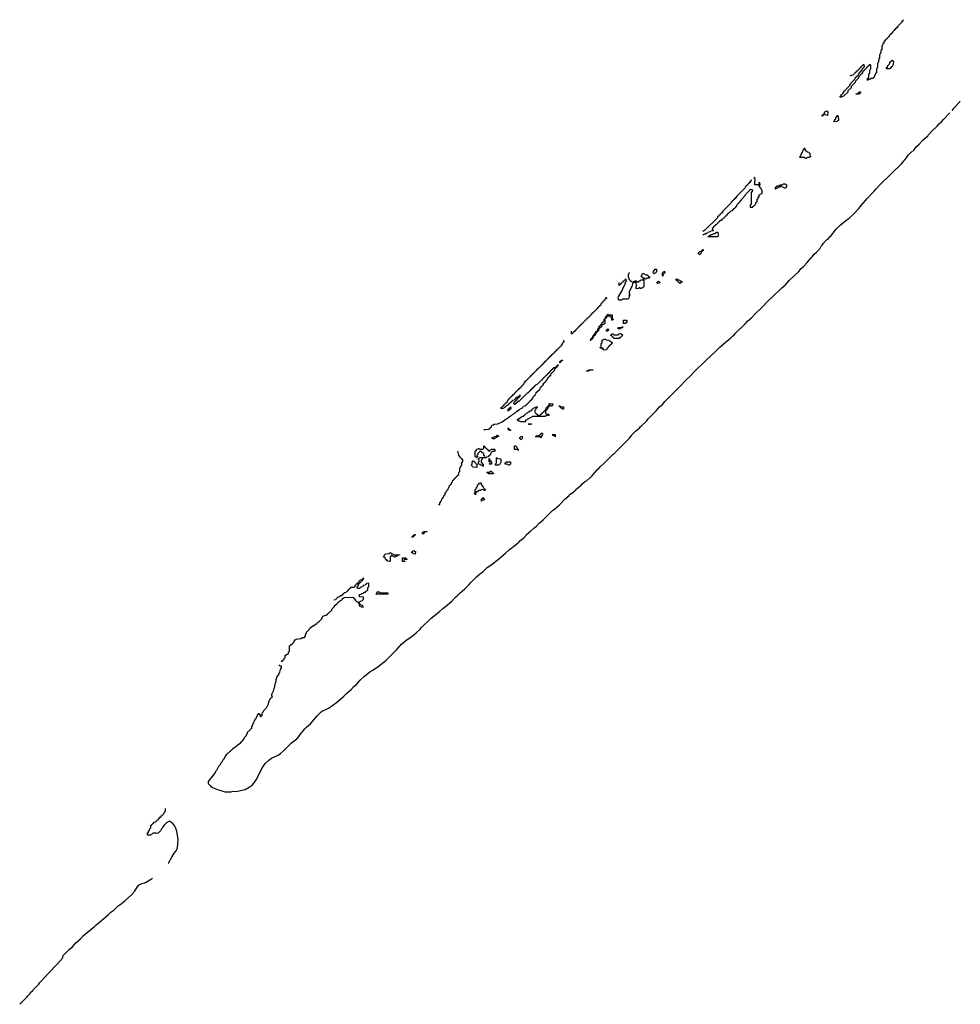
# Model space of a CAD drawing. Header units: inches. Extents: x 2550115 to 2887259, y 311850 to 494471.
# Tile 94 of 115: x 2812068 to 2829859, y 419108 to 437736. Entities that reach past the tile are written whole.
import ezdxf

# ---------------------------------------------------------------- set-up
doc = ezdxf.new("R2010")
doc.units = ezdxf.units.IN
doc.header["$MEASUREMENT"] = 0
for name, color, linetype in [('C8411', 7, 'Continuous'), ('C8412', 7, 'Continuous'), ('C8422', 7, 'Continuous'), ('C8423', 7, 'Continuous')]:
    doc.layers.add(name, color=color, linetype=linetype)

msp = doc.modelspace()

# ---------------------------------------------------------------- linework, layer by layer
at = {"layer": 'C8411', "color": 6}
msp.add_lwpolyline([(2812068, 419108), (2812069, 419110), (2812209, 419251), (2812222, 419270), (2812266, 419314), (2812275, 419330), (2812323, 419377), (2812330, 419391), (2812429, 419491), (2812450, 419518), (2812583, 419657), (2812589, 419670), (2812602, 419678), (2812610, 419691), (2812786, 419874), (2812879, 419981), (2812886, 419994), (2812887, 420000)], dxfattribs=at)
at = {"layer": 'C8412', "color": 6}
msp.add_line((2819990, 428566), (2820000, 428567), dxfattribs=at)
for points in [[(2819490, 427946), (2819486, 427950), (2819502, 427958), (2819506, 427970), (2819522, 427978), (2819530, 427994), (2819550, 427994), (2819550, 427986), (2819538, 427982), (2819534, 427970), (2819518, 427962), (2819510, 427948)], [(2819710, 428006), (2819688, 428008), (2819688, 428032), (2819702, 428038), (2819707, 428053), (2819773, 428053), (2819770, 428046), (2819730, 428046), (2819718, 428042), (2819714, 428010)], [(2819550, 427626), (2819508, 427628), (2819502, 427642), (2819487, 427647), (2819486, 427670), (2819502, 427678), (2819506, 427690), (2819532, 427692), (2819538, 427678), (2819553, 427673)], [(2819150, 427566), (2819142, 427582), (2819127, 427587), (2819122, 427602), (2819110, 427606), (2819098, 427602), (2819093, 427587), (2819078, 427582), (2819074, 427570), (2819074, 427490), (2819070, 427488), (2819026, 427490), (2819022, 427502), (2819010, 427506), (2819002, 427522), (2818988, 427528), (2818982, 427562), (2818947, 427567), (2818950, 427574), (2818962, 427578), (2818966, 427610), (2818982, 427618), (2818986, 427630), (2819050, 427634), (2819062, 427638), (2819066, 427650), (2819090, 427652), (2819098, 427638), (2819130, 427632), (2819138, 427618), (2819150, 427614), (2819253, 427613), (2819250, 427606), (2819218, 427602), (2819210, 427586), (2819178, 427582), (2819170, 427566)], [(2819350, 427486), (2819307, 427487), (2819306, 427530), (2819310, 427554), (2819370, 427554), (2819378, 427538), (2819394, 427530), (2819390, 427526), (2819350, 427526), (2819338, 427522), (2819334, 427510), (2819338, 427498), (2819353, 427493)], [(2818810, 426866), (2818806, 426870), (2818822, 426878), (2818830, 426914), (2818870, 426914), (2818878, 426898), (2818890, 426894), (2819030, 426892), (2819034, 426890), (2819034, 426870), (2819030, 426866)]]:
    msp.add_lwpolyline(points, close=True, dxfattribs=at)
for points in [[(2817010, 425606), (2817022, 425602), (2817030, 425586), (2817034, 425606), (2817051, 425610), (2817053, 425627), (2817071, 425630), (2817072, 425648), (2817078, 425662), (2817090, 425666), (2817092, 425708), (2817112, 425728), (2817132, 425730), (2817150, 425748), (2817152, 425770), (2817171, 425789), (2817171, 425890), (2817202, 425918), (2817230, 425929), (2817237, 425943), (2817250, 425949), (2817254, 425966), (2817262, 425970), (2817278, 426002), (2817304, 426016), (2817389, 426029), (2817415, 426045), (2817454, 426050), (2817474, 426070), (2817474, 426110), (2817478, 426122), (2817490, 426126), (2817494, 426150), (2817550, 426208), (2817558, 426222), (2817614, 426266), (2817631, 426270), (2817637, 426283), (2817691, 426310), (2817697, 426323), (2817711, 426330), (2817718, 426342), (2817732, 426350), (2817770, 426388), (2817778, 426402), (2817790, 426409), (2817791, 426429), (2817811, 426449), (2817850, 426469), (2817874, 426470), (2817878, 426482), (2817890, 426486), (2817898, 426502), (2817910, 426506), (2817970, 426568), (2817975, 426585), (2818018, 426630), (2818038, 426662), (2818070, 426689), (2818077, 426703), (2818091, 426710), (2818097, 426723), (2818134, 426746), (2818151, 426750), (2818157, 426763), (2818171, 426770), (2818173, 426787), (2818194, 426790), (2818198, 426802), (2818210, 426806), (2818368, 426808), (2818382, 426802), (2818390, 426786), (2818402, 426782), (2818418, 426750), (2818430, 426738), (2818462, 426722), (2818470, 426706), (2818482, 426702), (2818487, 426687), (2818490, 426646), (2818522, 426642), (2818530, 426626), (2818574, 426630), (2818558, 426638), (2818550, 426654), (2818518, 426658), (2818513, 426673), (2818498, 426678), (2818494, 426690), (2818498, 426722), (2818513, 426727), (2818518, 426742), (2818550, 426746), (2818558, 426762), (2818572, 426768), (2818572, 426810), (2818498, 426818), (2818494, 426850), (2818498, 426862), (2818530, 426866), (2818538, 426882), (2818570, 426888), (2818578, 426902), (2818593, 426907), (2818610, 426908), (2818614, 426926), (2818634, 426930), (2818638, 426942), (2818650, 426946), (2818653, 426987), (2818658, 427002), (2818670, 427006), (2818673, 427013), (2818672, 427070), (2818670, 427074), (2818628, 427072), (2818622, 427058), (2818606, 427050), (2818602, 427038), (2818566, 427030), (2818562, 427018), (2818546, 427010), (2818542, 426998), (2818510, 426994), (2818502, 426978), (2818490, 426974), (2818458, 426978), (2818454, 427010), (2818458, 427022), (2818474, 427030), (2818478, 427062), (2818493, 427067), (2818498, 427082), (2818513, 427087), (2818518, 427102), (2818530, 427106), (2818538, 427122), (2818550, 427126), (2818558, 427142), (2818574, 427150), (2818574, 427174), (2818570, 427174), (2818562, 427158), (2818547, 427153), (2818542, 427138), (2818510, 427134), (2818502, 427118), (2818486, 427110), (2818482, 427078), (2818447, 427073), (2818442, 427058), (2818427, 427053), (2818422, 427038), (2818407, 427033), (2818402, 426998), (2818390, 426994), (2818327, 426993), (2818322, 426978), (2818306, 426970), (2818302, 426958), (2818287, 426953), (2818282, 426938), (2818267, 426933), (2818262, 426918), (2818247, 426913), (2818242, 426898), (2818207, 426893), (2818202, 426878), (2818187, 426873), (2818182, 426858), (2818167, 426853), (2818162, 426838), (2818130, 426834), (2818122, 426818), (2818087, 426813), (2818082, 426798), (2818067, 426793), (2818062, 426778), (2818047, 426773), (2818042, 426758), (2818010, 426754)], [(2816972, 425532), (2816990, 425514), (2817010, 425514), (2817014, 425510), (2817012, 425472), (2816995, 425445), (2816985, 425390), (2816970, 425358), (2816935, 425305), (2816914, 425246), (2816910, 425206), (2816902, 425190), (2816890, 425130), (2816890, 425110), (2816875, 425085), (2816865, 425030), (2816832, 424970), (2816832, 424950), (2816842, 424930), (2816831, 424910), (2816818, 424902), (2816800, 424880), (2816790, 424848), (2816775, 424825), (2816770, 424788), (2816731, 424710), (2816698, 424682), (2816681, 424659), (2816670, 424628), (2816651, 424609), (2816650, 424568), (2816634, 424566), (2816630, 424546), (2816626, 424550), (2816622, 424582), (2816607, 424587), (2816602, 424602), (2816590, 424606), (2816578, 424602), (2816573, 424587), (2816558, 424582), (2816552, 424548), (2816538, 424542), (2816532, 424510), (2816518, 424502), (2816512, 424470), (2816498, 424462), (2816492, 424430), (2816478, 424422), (2816472, 424390), (2816453, 424367), (2816450, 424326), (2816438, 424322), (2816434, 424310), (2816372, 424248), (2816370, 424226), (2816352, 424208), (2816350, 424188), (2816312, 424148), (2816310, 424128), (2816224, 424036), (2816158, 423982), (2816151, 423970), (2816122, 423958), (2816098, 423942), (2816071, 423910), (2816057, 423903), (2816050, 423889), (2816036, 423884), (2816010, 423858), (2815991, 423849), (2815971, 423829), (2815950, 423788), (2815941, 423779), (2815930, 423749), (2815918, 423742), (2815890, 423689), (2815878, 423682), (2815851, 423630), (2815831, 423609), (2815791, 423530), (2815771, 423510), (2815751, 423470), (2815739, 423461), (2815691, 423390), (2815679, 423381), (2815636, 423325), (2815631, 423291), (2815638, 423278), (2815679, 423239), (2815713, 423213), (2815811, 423171), (2815910, 423139), (2815950, 423131), (2816069, 423131), (2816090, 423136), (2816190, 423141), (2816330, 423175), (2816410, 423217), (2816463, 423257), (2816503, 423297), (2816544, 423356), (2816659, 423590), (2816710, 423667), (2816781, 423730), (2816830, 423765), (2816956, 423824), (2817004, 423856), (2817057, 423903), (2817210, 424055), (2817310, 424130), (2817348, 424172), (2817372, 424210), (2817435, 424290), (2817463, 424317), (2817490, 424350), (2817566, 424414), (2817690, 424559), (2817770, 424642), (2817810, 424668), (2817843, 424677), (2817924, 424716), (2818063, 424817), (2818202, 424938), (2818252, 424990), (2818338, 425062), (2818390, 425119), (2818440, 425160), (2818510, 425240), (2818590, 425315), (2818690, 425396), (2818750, 425430), (2818870, 425510), (2819002, 425618), (2819048, 425670), (2819122, 425738), (2819201, 425819), (2819290, 425919), (2819370, 425988), (2819490, 426070), (2819566, 426134), (2819639, 426201), (2819670, 426240), (2819850, 426414), (2820000, 426534)], [(2814877, 421774), (2814880, 421780), (2814950, 421907), (2814990, 421970), (2815025, 422015), (2815044, 422050), (2815050, 422070), (2815063, 422230), (2815061, 422270), (2815040, 422380), (2815021, 422441), (2815001, 422481), (2814966, 422526), (2814944, 422544), (2814910, 422564), (2814890, 422567), (2814877, 422563), (2814852, 422548), (2814802, 422498), (2814776, 422464), (2814770, 422449), (2814751, 422429), (2814730, 422388), (2814690, 422348), (2814670, 422338), (2814650, 422349), (2814592, 422348), (2814578, 422342), (2814570, 422326), (2814558, 422322), (2814550, 422306), (2814490, 422306), (2814486, 422310), (2814486, 422350), (2814502, 422358), (2814507, 422393), (2814522, 422398), (2814527, 422433), (2814542, 422438), (2814546, 422450), (2814546, 422490), (2814562, 422498), (2814570, 422514), (2814582, 422518), (2814586, 422530), (2814602, 422538), (2814610, 422554), (2814642, 422558), (2814647, 422573), (2814662, 422578), (2814667, 422593), (2814682, 422598), (2814686, 422610), (2814702, 422618), (2814710, 422634), (2814722, 422638), (2814730, 422654), (2814742, 422658), (2814747, 422673), (2814762, 422678), (2814767, 422693), (2814782, 422698), (2814787, 422713), (2814802, 422718), (2814806, 422750), (2814822, 422758), (2814826, 422770), (2814826, 422810)], [(2812887, 420000), (2812893, 420030), (2812910, 420051), (2812949, 420090), (2812962, 420098), (2812970, 420111), (2813009, 420150), (2813065, 420195), (2813130, 420270), (2813184, 420316), (2813193, 420330), (2813224, 420356), (2813277, 420410), (2813482, 420578), (2813513, 420610), (2813580, 420660), (2813740, 420800), (2813790, 420851), (2813850, 420890), (2813929, 420970), (2813989, 421010), (2814029, 421050), (2814066, 421074), (2814183, 421177), (2814240, 421240), (2814290, 421327), (2814330, 421370), (2814369, 421390), (2814446, 421414), (2814560, 421480), (2814578, 421494)]]:
    msp.add_lwpolyline(points, dxfattribs=at)
at = {"layer": 'C8422', "color": 6}
for points in [[(2820000, 426534), (2820004, 426536), (2820070, 426597), (2820125, 426635), (2820243, 426737), (2820313, 426810), (2820345, 426835), (2820399, 426890), (2820480, 426960), (2820570, 427050), (2820601, 427090), (2820710, 427197), (2820761, 427239), (2820770, 427251), (2820784, 427256), (2820827, 427293), (2820910, 427371), (2820982, 427418), (2821127, 427533), (2821259, 427641), (2821330, 427710), (2821465, 427815), (2821508, 427852), (2821530, 427877), (2821605, 427935), (2821634, 427966), (2821650, 427990), (2821689, 428030), (2821736, 428064), (2821790, 428116), (2821844, 428156), (2821893, 428210), (2821968, 428272), (2822149, 428450), (2822186, 428474), (2822270, 428550), (2822385, 428670), (2822463, 428737), (2822470, 428751), (2822529, 428791), (2822582, 428838), (2822590, 428851), (2822645, 428895), (2822654, 428906), (2822689, 428931), (2822710, 428958), (2822749, 428990), (2822790, 429011), (2822849, 429070), (2822864, 429076), (2822885, 429095), (2822950, 429178), (2822990, 429218), (2823009, 429231), (2823054, 429286), (2823109, 429331), (2823289, 429510), (2823303, 429517), (2823310, 429531), (2823323, 429537), (2823330, 429551), (2823601, 429819), (2823647, 429873), (2823654, 429890), (2823714, 429950), (2823776, 430000)], [(2820850, 429969), (2820857, 429983), (2820870, 429986), (2820950, 429989), (2820952, 430000)], [(2821312, 430000), (2821313, 429993), (2821334, 429990), (2821338, 429978), (2821350, 429974), (2821350, 429966), (2821330, 429966), (2821322, 429982), (2821306, 429990), (2821308, 430000)], [(2820000, 428567), (2820013, 428567), (2820018, 428602), (2820033, 428607), (2820038, 428642), (2820054, 428650), (2820058, 428682), (2820073, 428687), (2820078, 428702), (2820093, 428707), (2820098, 428742), (2820113, 428747), (2820118, 428782), (2820134, 428790), (2820138, 428822), (2820153, 428827), (2820158, 428842), (2820173, 428847), (2820178, 428882), (2820194, 428890), (2820198, 428922), (2820213, 428927), (2820218, 428942), (2820233, 428947), (2820238, 428982), (2820254, 428990), (2820258, 429022), (2820273, 429027), (2820278, 429042), (2820293, 429047), (2820298, 429062), (2820313, 429067), (2820318, 429082), (2820333, 429087), (2820338, 429102), (2820353, 429107), (2820358, 429122), (2820374, 429130), (2820374, 429170), (2820378, 429182), (2820390, 429186), (2820393, 429193), (2820394, 429250), (2820398, 429262), (2820412, 429270), (2820418, 429302), (2820430, 429306), (2820434, 429366), (2820451, 429370), (2820452, 429408), (2820447, 429413), (2820433, 429413), (2820431, 429430), (2820418, 429438), (2820400, 429460), (2820376, 429496), (2820353, 429573)]]:
    msp.add_lwpolyline(points, dxfattribs=at)
for points in [[(2821050, 429808), (2821008, 429808), (2821006, 429830), (2821027, 429833), (2821050, 429851), (2821086, 429854), (2821086, 429866), (2821093, 429873), (2821110, 429874), (2821118, 429858), (2821134, 429850), (2821098, 429842), (2821094, 429830), (2821070, 429826)], [(2821550, 429786), (2821542, 429802), (2821526, 429810), (2821526, 429830), (2821542, 429838), (2821548, 429852), (2821570, 429854), (2821574, 429850), (2821572, 429810), (2821558, 429802)], [(2821930, 429826), (2821922, 429842), (2821910, 429846), (2821830, 429846), (2821826, 429850), (2821842, 429858), (2821850, 429874), (2821858, 429858), (2821870, 429854), (2821882, 429858), (2821886, 429870), (2821906, 429874), (2821910, 429892), (2821926, 429894), (2821930, 429912), (2821950, 429914), (2821954, 429910), (2821951, 429869), (2821938, 429862), (2821934, 429830)], [(2822190, 429846), (2822182, 429862), (2822150, 429868), (2822150, 429894), (2822194, 429890), (2822194, 429850)], [(2820950, 429574), (2820962, 429578), (2820967, 429593), (2820982, 429598), (2820990, 429614), (2821054, 429610), (2821054, 429570), (2821050, 429566), (2821010, 429566), (2820998, 429562), (2820993, 429547), (2820978, 429542), (2820973, 429507), (2820958, 429502), (2820953, 429487), (2820938, 429482), (2820933, 429467), (2820898, 429462), (2820890, 429446), (2820833, 429447), (2820818, 429442), (2820812, 429408), (2820798, 429402), (2820794, 429390), (2820794, 429370), (2820798, 429358), (2820813, 429353), (2820818, 429338), (2820834, 429330), (2820834, 429290), (2820830, 429286), (2820822, 429302), (2820787, 429307), (2820782, 429322), (2820747, 429327), (2820748, 429372), (2820762, 429378), (2820766, 429390), (2820762, 429402), (2820747, 429407), (2820746, 429430), (2820762, 429438), (2820770, 429454), (2820850, 429454), (2820862, 429458), (2820866, 429470), (2820862, 429482), (2820848, 429488), (2820847, 429527), (2820808, 429550), (2820806, 429566), (2820770, 429566), (2820734, 429530), (2820732, 429508), (2820714, 429490), (2820718, 429478), (2820734, 429470), (2820718, 429462), (2820713, 429447), (2820707, 429447), (2820702, 429462), (2820686, 429470), (2820686, 429570), (2820706, 429590), (2820708, 429610), (2820742, 429618), (2820750, 429632), (2820758, 429618), (2820773, 429613), (2820827, 429613), (2820846, 429630), (2820850, 429672), (2820858, 429658), (2820874, 429650), (2820878, 429638), (2820894, 429630), (2820898, 429618), (2820914, 429610), (2820918, 429598), (2820933, 429593), (2820938, 429578)], [(2821490, 429586), (2821482, 429602), (2821427, 429607), (2821426, 429670), (2821430, 429674), (2821453, 429673), (2821458, 429658), (2821470, 429654), (2821478, 429618), (2821494, 429610), (2821494, 429590)], [(2820710, 429266), (2820646, 429270), (2820608, 429310), (2820626, 429330), (2820627, 429373), (2820642, 429378), (2820650, 429394), (2820658, 429378), (2820673, 429373), (2820678, 429358), (2820690, 429354), (2820698, 429338), (2820714, 429330), (2820714, 429270)], [(2820950, 429326), (2820946, 429330), (2820962, 429338), (2820966, 429350), (2820962, 429362), (2820946, 429370), (2820946, 429430), (2820950, 429434), (2820954, 429430), (2820958, 429398), (2820970, 429394), (2820978, 429378), (2820994, 429370), (2820994, 429330), (2820990, 429326)], [(2821070, 429306), (2821066, 429310), (2821067, 429333), (2821082, 429338), (2821086, 429350), (2821086, 429450), (2821090, 429454), (2821098, 429438), (2821110, 429434), (2821171, 429430), (2821170, 429366), (2821150, 429326), (2821138, 429322), (2821130, 429309)], [(2821310, 429306), (2821302, 429322), (2821290, 429326), (2821250, 429326), (2821250, 429354), (2821262, 429358), (2821270, 429374), (2821352, 429372), (2821352, 429330), (2821338, 429322), (2821330, 429308)], [(2820930, 429146), (2820922, 429162), (2820906, 429170), (2820910, 429174), (2820950, 429174), (2820962, 429178), (2820970, 429194), (2820990, 429194), (2820998, 429178), (2821010, 429174), (2821018, 429158), (2821030, 429154), (2821030, 429146)], [(2820850, 428826), (2820842, 428842), (2820810, 428846), (2820798, 428842), (2820790, 428826), (2820750, 428826), (2820738, 428822), (2820730, 428806), (2820698, 428802), (2820690, 428746), (2820682, 428762), (2820666, 428770), (2820682, 428778), (2820686, 428790), (2820686, 428850), (2820702, 428858), (2820706, 428890), (2820722, 428898), (2820726, 428910), (2820726, 428930), (2820742, 428938), (2820750, 428954), (2820762, 428958), (2820767, 428973), (2820790, 428974), (2820794, 428970), (2820798, 428938), (2820814, 428930), (2820818, 428918), (2820830, 428914), (2820838, 428878), (2820850, 428874), (2820858, 428858), (2820874, 428850), (2820874, 428830), (2820870, 428826)], [(2820810, 428626), (2820806, 428630), (2820806, 428670), (2820822, 428678), (2820830, 428694), (2820838, 428678), (2820853, 428673), (2820852, 428650), (2820818, 428642)]]:
    msp.add_lwpolyline(points, close=True, dxfattribs=at)
at = {"layer": 'C8423', "color": 6}
for points in [[(2828776, 437736), (2828772, 437710), (2828754, 437706), (2828752, 437690), (2828672, 437608), (2828671, 437590), (2828653, 437587), (2828650, 437569), (2828633, 437567), (2828630, 437548), (2828614, 437546), (2828612, 437530), (2828594, 437526), (2828592, 437510), (2828550, 437466), (2828538, 437462), (2828530, 437446), (2828518, 437442), (2828512, 437428), (2828510, 437409), (2828493, 437407), (2828491, 437390), (2828473, 437387), (2828470, 437368), (2828454, 437366), (2828452, 437350), (2828434, 437346), (2828430, 437328), (2828414, 437326), (2828411, 437290), (2828394, 437286), (2828390, 437246), (2828378, 437242), (2828374, 437230), (2828372, 437168), (2828358, 437162), (2828354, 437150), (2828352, 437090), (2828338, 437082), (2828334, 437070), (2828332, 437010), (2828318, 437002), (2828312, 436930), (2828298, 436922), (2828294, 436910), (2828292, 436830), (2828278, 436822), (2828274, 436810), (2828272, 436730), (2828258, 436722), (2828250, 436688), (2828234, 436686), (2828230, 436646), (2828218, 436642), (2828210, 436626), (2828170, 436626), (2828158, 436622), (2828153, 436607), (2828118, 436602), (2828113, 436587), (2828106, 436590), (2828106, 436630), (2828122, 436638), (2828126, 436650), (2828126, 436710), (2828142, 436718), (2828146, 436730), (2828146, 436790), (2828162, 436798), (2828166, 436810), (2828166, 436870), (2828162, 436882), (2828150, 436886), (2828138, 436882), (2828133, 436867), (2828118, 436862), (2828113, 436847), (2828098, 436842), (2828093, 436827), (2828078, 436822), (2828073, 436807), (2828058, 436802), (2828050, 436786), (2828038, 436782), (2828034, 436770), (2828018, 436762), (2828010, 436726), (2827998, 436722), (2827994, 436710), (2827978, 436702), (2827974, 436690), (2827958, 436682), (2827950, 436666), (2827938, 436662), (2827930, 436626), (2827874, 436570), (2827872, 436550), (2827794, 436470), (2827792, 436450), (2827732, 436388), (2827730, 436368), (2827652, 436290), (2827635, 436285), (2827614, 436270), (2827588, 436268), (2827589, 436290), (2827602, 436298), (2827610, 436312), (2827640, 436340), (2827669, 436391), (2827682, 436398), (2827690, 436412), (2827740, 436460), (2827768, 436492), (2827769, 436511), (2827782, 436518), (2827790, 436532), (2827866, 436610), (2827869, 436631), (2827890, 436654), (2827902, 436658), (2827910, 436674), (2827922, 436678), (2827930, 436694), (2827942, 436698), (2827947, 436733), (2827962, 436738), (2827967, 436753), (2827982, 436758), (2827987, 436773), (2828002, 436778), (2828007, 436813), (2828022, 436818), (2828027, 436833), (2828042, 436838), (2828046, 436850), (2828042, 436882), (2828030, 436886), (2828018, 436882), (2828013, 436867), (2827998, 436862), (2827993, 436847), (2827978, 436842), (2827973, 436827), (2827958, 436822), (2827953, 436807), (2827938, 436802), (2827933, 436787), (2827918, 436782), (2827913, 436767), (2827898, 436762), (2827894, 436750), (2827878, 436742), (2827874, 436730), (2827858, 436722), (2827854, 436710), (2827838, 436702), (2827830, 436686), (2827798, 436682), (2827790, 436666), (2827784, 436684)], [(2829704, 436020), (2829744, 436070), (2829843, 436177), (2829849, 436190), (2829859, 436195)], [(2823776, 430000), (2823789, 430011), (2823810, 430038), (2823829, 430051), (2823930, 430150), (2823950, 430176), (2824107, 430333), (2824170, 430411), (2824224, 430455), (2824270, 430511), (2824570, 430810), (2824670, 430917), (2824759, 431001), (2824821, 431070), (2825050, 431295), (2825238, 431462), (2825310, 431538), (2825409, 431630), (2825510, 431710), (2825550, 431750), (2825585, 431775), (2825613, 431810), (2825790, 431979), (2825833, 432030), (2825915, 432105), (2825970, 432167), (2826108, 432292), (2826230, 432421), (2826310, 432490), (2826489, 432670), (2826544, 432716), (2826626, 432810), (2826805, 432975), (2826852, 433030), (2826893, 433067), (2826960, 433140), (2827030, 433227), (2827063, 433257), (2827090, 433296), (2827142, 433338), (2827170, 433371), (2827202, 433398), (2827230, 433450), (2827248, 433472), (2827270, 433510), (2827330, 433570), (2827364, 433596), (2827394, 433630), (2827404, 433636), (2827510, 433770), (2827590, 433850), (2827690, 433930), (2827760, 433980), (2827841, 434059), (2827938, 434162), (2827989, 434230), (2828066, 434314), (2828089, 434350), (2828230, 434490), (2828261, 434530), (2828339, 434610), (2828748, 435012), (2828839, 435121), (2828874, 435170), (2828930, 435231), (2828943, 435237), (2828950, 435251), (2828965, 435255), (2828986, 435274), (2829030, 435336), (2829080, 435380), (2829150, 435455), (2829243, 435537), (2829249, 435550), (2829323, 435630), (2829421, 435719), (2829464, 435770), (2829500, 435800), (2829542, 435850), (2829661, 435971)], [(2824990, 433669), (2825011, 433669), (2825018, 433682), (2825050, 433686), (2825058, 433702), (2825093, 433707), (2825098, 433722), (2825133, 433727), (2825138, 433742), (2825193, 433747), (2825193, 433753), (2825178, 433758), (2825174, 433770), (2825178, 433802), (2825193, 433807), (2825198, 433822), (2825213, 433827), (2825218, 433842), (2825233, 433847), (2825238, 433862), (2825253, 433867), (2825258, 433882), (2825273, 433887), (2825278, 433902), (2825293, 433907), (2825298, 433922), (2825313, 433927), (2825318, 433942), (2825350, 433946), (2825358, 433962), (2825370, 433966), (2825378, 433982), (2825394, 433990), (2825398, 434002), (2825413, 434007), (2825418, 434022), (2825433, 434027), (2825438, 434042), (2825453, 434047), (2825458, 434062), (2825473, 434067), (2825478, 434082), (2825493, 434087), (2825498, 434102), (2825513, 434107), (2825518, 434122), (2825550, 434126), (2825558, 434142), (2825570, 434146), (2825578, 434162), (2825594, 434170), (2825598, 434182), (2825610, 434186), (2825618, 434202), (2825630, 434206), (2825638, 434242), (2825654, 434250), (2825658, 434262), (2825670, 434266), (2825678, 434282), (2825690, 434286), (2825694, 434306), (2825712, 434310), (2825714, 434330), (2825791, 434409), (2825794, 434430), (2825873, 434507), (2825878, 434522), (2825910, 434526), (2825922, 434522), (2825926, 434510), (2825922, 434478), (2825906, 434470), (2825906, 434250), (2825902, 434238), (2825886, 434230), (2825886, 434190), (2825934, 434190), (2825938, 434202), (2825950, 434206), (2825958, 434222), (2825974, 434230), (2825978, 434242), (2825994, 434250), (2825998, 434282), (2826014, 434290), (2826014, 434330), (2826018, 434342), (2826033, 434347), (2826038, 434382), (2826053, 434387), (2826058, 434422), (2826073, 434427), (2826078, 434442), (2826110, 434446), (2826114, 434450), (2826111, 434509), (2826110, 434514), (2826098, 434518), (2826092, 434550), (2826074, 434554), (2826070, 434574), (2826054, 434590), (2826058, 434602), (2826071, 434609), (2826070, 434654), (2826050, 434652), (2826047, 434613), (2825974, 434614), (2825971, 434650), (2825978, 434718), (2825973, 434733), (2825973, 434753), (2825967, 434753), (2825962, 434738), (2825950, 434734)], [(2825904, 434704), (2825906, 434690), (2825887, 434673), (2825882, 434658), (2825867, 434653), (2825862, 434638), (2825847, 434633), (2825842, 434618), (2825827, 434613), (2825822, 434598), (2825807, 434593), (2825802, 434578), (2825788, 434572), (2825786, 434550), (2825629, 434391), (2825626, 434374), (2825609, 434371), (2825606, 434354), (2825589, 434351), (2825586, 434334), (2825569, 434331), (2825566, 434314), (2825550, 434312), (2825546, 434294), (2825529, 434291), (2825526, 434270), (2825369, 434111), (2825366, 434094), (2825350, 434092), (2825346, 434074), (2825330, 434072), (2825326, 434054), (2825310, 434052), (2825306, 434034), (2825290, 434032), (2825286, 434014), (2825268, 434010), (2825266, 433990), (2825028, 433752), (2824990, 433732)], [(2823593, 432953), (2823592, 432930), (2823578, 432922), (2823574, 432910), (2823574, 432870), (2823578, 432858), (2823590, 432854), (2823592, 432830), (2823610, 432812), (2823617, 432797), (2823632, 432790), (2823650, 432772), (2823682, 432778), (2823686, 432790), (2823710, 432794), (2823730, 432794), (2823738, 432778), (2823770, 432774), (2823782, 432778), (2823787, 432793), (2823802, 432798), (2823808, 432812), (2823866, 432814), (2823866, 432850), (2823828, 432872), (2823828, 432890), (2823850, 432932), (2823870, 432934), (2823910, 432912), (2823934, 432910), (2823954, 432890), (2823958, 432878), (2823990, 432872), (2823992, 432868), (2823978, 432862), (2823970, 432848), (2823930, 432846), (2823911, 432829), (2823890, 432846), (2823878, 432842), (2823872, 432810), (2823873, 432693), (2823864, 432676), (2823838, 432662), (2823830, 432646), (2823808, 432648), (2823802, 432662), (2823790, 432666), (2823772, 432648), (2823730, 432646), (2823729, 432691), (2823738, 432710), (2823728, 432732), (2823728, 432748), (2823722, 432762), (2823710, 432766), (2823678, 432762), (2823674, 432750), (2823661, 432739), (2823645, 432690), (2823631, 432670), (2823630, 432648), (2823612, 432630), (2823610, 432606), (2823598, 432602), (2823594, 432590), (2823594, 432550), (2823598, 432538), (2823612, 432530), (2823598, 432522), (2823593, 432507), (2823591, 432470), (2823570, 432449), (2823471, 432449), (2823450, 432429), (2823410, 432429), (2823395, 432450), (2823389, 432470), (2823395, 432490), (2823462, 432610), (2823475, 432645), (2823528, 432750), (2823527, 432773), (2823546, 432790), (2823542, 432822), (2823530, 432826), (2823518, 432822), (2823513, 432807), (2823498, 432802), (2823493, 432787), (2823478, 432782), (2823474, 432770), (2823458, 432762), (2823454, 432750), (2823438, 432742), (2823430, 432726), (2823418, 432722), (2823410, 432706), (2823406, 432710), (2823404, 432764)], [(2823151, 432491), (2823154, 432474), (2823174, 432470), (2823158, 432462), (2823150, 432446), (2823138, 432442), (2823130, 432426), (2823118, 432422), (2823113, 432407), (2823098, 432402), (2823093, 432387), (2823078, 432382), (2823073, 432367), (2823058, 432362), (2823054, 432330), (2823038, 432322), (2823030, 432306), (2823018, 432302), (2823010, 432286), (2822998, 432282), (2822994, 432270), (2822978, 432262), (2822974, 432250), (2822958, 432242), (2822954, 432230), (2822938, 432222), (2822930, 432206), (2822918, 432202), (2822914, 432190), (2822898, 432182), (2822890, 432166), (2822878, 432162), (2822870, 432146), (2822858, 432142), (2822854, 432130), (2822838, 432122), (2822834, 432110), (2822818, 432102), (2822814, 432090), (2822798, 432082), (2822790, 432066), (2822778, 432062), (2822774, 432050), (2822758, 432042), (2822754, 432030), (2822738, 432022), (2822730, 432006), (2822718, 432002), (2822714, 431990), (2822698, 431982), (2822694, 431970), (2822678, 431962), (2822670, 431946), (2822658, 431942), (2822654, 431930), (2822638, 431922), (2822634, 431910), (2822618, 431902), (2822614, 431890), (2822598, 431882), (2822594, 431870), (2822578, 431862), (2822570, 431846), (2822558, 431842), (2822554, 431830), (2822538, 431822), (2822530, 431806), (2822518, 431802), (2822510, 431786), (2822506, 431790), (2822504, 431844)], [(2820952, 430000), (2820953, 430007), (2820970, 430009), (2820974, 430026), (2820992, 430030), (2820998, 430062), (2821034, 430070), (2821038, 430082), (2821053, 430087), (2821114, 430090), (2821192, 430130), (2821262, 430178), (2821290, 430189), (2821330, 430228), (2821370, 430249), (2821391, 430269), (2821432, 430290), (2821472, 430328), (2821491, 430329), (2821494, 430346), (2821514, 430350), (2821518, 430362), (2821534, 430370), (2821538, 430382), (2821570, 430388), (2821578, 430402), (2821594, 430410), (2821598, 430422), (2821634, 430430), (2821638, 430442), (2821654, 430450), (2821658, 430462), (2821674, 430470), (2821678, 430482), (2821694, 430490), (2821698, 430502), (2821713, 430507), (2821718, 430522), (2821733, 430527), (2821738, 430542), (2821753, 430547), (2821758, 430562), (2821773, 430567), (2821778, 430602), (2821793, 430607), (2821798, 430622), (2821813, 430627), (2821818, 430642), (2821833, 430647), (2821838, 430682), (2821853, 430687), (2821858, 430702), (2821873, 430707), (2821878, 430722), (2821893, 430727), (2821898, 430742), (2821913, 430747), (2821918, 430782), (2821933, 430787), (2821938, 430802), (2821953, 430807), (2821958, 430822), (2821973, 430827), (2821978, 430862), (2821993, 430867), (2821998, 430882), (2822013, 430887), (2822018, 430902), (2822033, 430907), (2822038, 430922), (2822053, 430927), (2822058, 430962), (2822073, 430967), (2822078, 430982), (2822093, 430987), (2822098, 431002), (2822113, 431007), (2822118, 431042), (2822133, 431047), (2822138, 431062), (2822153, 431067), (2822158, 431082), (2822173, 431087), (2822178, 431102), (2822193, 431107), (2822198, 431142), (2822213, 431147), (2822218, 431162), (2822233, 431167), (2822238, 431182), (2822253, 431187), (2822254, 431214), (2822250, 431214), (2822242, 431198), (2822226, 431190), (2822222, 431178), (2822206, 431170), (2822202, 431158), (2822166, 431150), (2822162, 431138), (2822150, 431134), (2822142, 431118), (2822126, 431110), (2822122, 431098), (2822110, 431094), (2822102, 431078), (2822090, 431074), (2822082, 431058), (2822066, 431050), (2822062, 431038), (2822046, 431030), (2822042, 431018), (2822030, 431014), (2822022, 430998), (2822006, 430990), (2822002, 430978), (2821990, 430974), (2821982, 430958), (2821970, 430954), (2821962, 430938), (2821950, 430934), (2821942, 430918), (2821926, 430910), (2821922, 430898), (2821910, 430894), (2821902, 430878), (2821890, 430874), (2821882, 430858), (2821866, 430850), (2821862, 430838), (2821829, 430831), (2821826, 430814), (2821808, 430810), (2821806, 430794), (2821789, 430791), (2821786, 430774), (2821769, 430771), (2821766, 430754), (2821749, 430751), (2821746, 430734), (2821729, 430731), (2821726, 430714), (2821709, 430711), (2821706, 430694), (2821689, 430691), (2821686, 430674), (2821666, 430670), (2821662, 430658), (2821650, 430654), (2821510, 430514), (2821487, 430513), (2821482, 430498), (2821467, 430493), (2821462, 430478), (2821447, 430473), (2821442, 430458), (2821430, 430454), (2821418, 430458), (2821414, 430470), (2821418, 430502), (2821433, 430507), (2821438, 430522), (2821453, 430527), (2821458, 430542), (2821473, 430547), (2821478, 430562), (2821493, 430567), (2821498, 430582), (2821513, 430587), (2821518, 430602), (2821533, 430607), (2821534, 430634), (2821527, 430633), (2821522, 430618), (2821507, 430613), (2821502, 430598), (2821470, 430594), (2821462, 430578), (2821447, 430573), (2821442, 430558), (2821427, 430553), (2821422, 430538), (2821387, 430533), (2821382, 430518), (2821367, 430513), (2821362, 430498), (2821347, 430493), (2821342, 430478), (2821327, 430473), (2821322, 430458), (2821307, 430453), (2821302, 430438), (2821267, 430433), (2821262, 430418), (2821247, 430413), (2821242, 430398), (2821227, 430393), (2821222, 430378), (2821190, 430374), (2821178, 430378), (2821174, 430390), (2821178, 430402), (2821193, 430407), (2821198, 430422), (2821213, 430427), (2821218, 430442), (2821233, 430447), (2821238, 430462), (2821253, 430467), (2821258, 430482), (2821273, 430487), (2821278, 430502), (2821293, 430507), (2821298, 430542), (2821313, 430547), (2821318, 430562), (2821333, 430567), (2821338, 430582), (2821353, 430587), (2821358, 430602), (2821373, 430607), (2821378, 430622), (2821393, 430627), (2821398, 430642), (2821413, 430647), (2821418, 430662), (2821433, 430667), (2821438, 430682), (2821453, 430687), (2821458, 430702), (2821473, 430707), (2821478, 430722), (2821493, 430727), (2821498, 430742), (2821513, 430747), (2821518, 430762), (2821533, 430767), (2821538, 430782), (2821553, 430787), (2821558, 430802), (2821573, 430807), (2821578, 430822), (2821593, 430827), (2821598, 430842), (2821613, 430847), (2821618, 430882), (2821633, 430887), (2821638, 430902), (2821653, 430907), (2821658, 430922), (2821673, 430927), (2821678, 430942), (2821690, 430946), (2821698, 430962), (2821714, 430970), (2821718, 430982), (2821734, 430990), (2821738, 431002), (2821750, 431006), (2821758, 431022), (2821770, 431026), (2821778, 431042), (2821794, 431050), (2821798, 431062), (2821810, 431066), (2821818, 431082), (2821830, 431086), (2821838, 431102), (2821850, 431106), (2821858, 431122), (2821874, 431130), (2821878, 431142), (2821894, 431150), (2821898, 431162), (2821914, 431170), (2821918, 431182), (2821930, 431186), (2821938, 431202), (2821954, 431210), (2821958, 431222), (2821974, 431230), (2821978, 431242), (2821990, 431246), (2821998, 431262), (2822010, 431266), (2822018, 431282), (2822034, 431290), (2822038, 431302), (2822050, 431306), (2822058, 431322), (2822070, 431326), (2822078, 431342), (2822094, 431350), (2822098, 431362), (2822110, 431366), (2822118, 431382), (2822130, 431386), (2822138, 431402), (2822154, 431410), (2822158, 431422), (2822170, 431426), (2822178, 431442), (2822194, 431450), (2822198, 431462), (2822210, 431466), (2822218, 431482), (2822230, 431486), (2822238, 431502), (2822254, 431510), (2822258, 431522), (2822270, 431526), (2822278, 431542), (2822290, 431546), (2822298, 431562), (2822314, 431570), (2822318, 431582), (2822334, 431590), (2822338, 431622), (2822353, 431627), (2822358, 431642), (2822374, 431650), (2822358, 431658), (2822352, 431672)], [(2821308, 430000), (2821310, 430012), (2821312, 430000)]]:
    msp.add_lwpolyline(points, dxfattribs=at)
for points in [[(2828530, 436806), (2828470, 436808), (2828466, 436810), (2828466, 436830), (2828482, 436838), (2828486, 436870), (2828502, 436878), (2828506, 436890), (2828526, 436910), (2828526, 436930), (2828570, 436972), (2828594, 436950), (2828591, 436890), (2828570, 436848), (2828554, 436846), (2828550, 436828), (2828534, 436826)], [(2827890, 436326), (2827886, 436330), (2827890, 436334), (2827922, 436338), (2827926, 436350), (2827942, 436358), (2827950, 436374), (2827970, 436374), (2827974, 436370), (2827974, 436350), (2827958, 436342), (2827950, 436326)], [(2827350, 435926), (2827308, 435928), (2827302, 435942), (2827290, 435946), (2827278, 435942), (2827274, 435930), (2827258, 435922), (2827250, 435908), (2827246, 435910), (2827248, 435930), (2827266, 435934), (2827270, 435954), (2827282, 435958), (2827298, 435990), (2827310, 436002), (2827334, 436010), (2827352, 435990)], [(2827470, 435806), (2827469, 435810), (2827482, 435818), (2827488, 435850), (2827502, 435858), (2827508, 435890), (2827522, 435898), (2827530, 435931), (2827538, 435918), (2827551, 435910), (2827554, 435830), (2827538, 435822), (2827530, 435809)], [(2826930, 435106), (2826922, 435122), (2826910, 435126), (2826826, 435130), (2826830, 435154), (2826842, 435158), (2826850, 435194), (2826862, 435198), (2826866, 435230), (2826882, 435238), (2826890, 435274), (2826902, 435278), (2826910, 435312), (2826918, 435278), (2826930, 435274), (2826934, 435254), (2826954, 435250), (2826958, 435238), (2826994, 435230), (2826998, 435218), (2827014, 435210), (2827014, 435170), (2827018, 435158), (2827032, 435150), (2827018, 435142), (2827012, 435128), (2826970, 435126), (2826958, 435122), (2826950, 435108)], [(2826530, 434546), (2826522, 434562), (2826490, 434568), (2826482, 434582), (2826470, 434586), (2826458, 434582), (2826451, 434569), (2826414, 434566), (2826410, 434548), (2826378, 434542), (2826370, 434528), (2826366, 434530), (2826366, 434570), (2826382, 434578), (2826386, 434590), (2826428, 434592), (2826442, 434598), (2826446, 434610), (2826488, 434612), (2826502, 434618), (2826510, 434632), (2826554, 434630), (2826558, 434618), (2826574, 434610), (2826574, 434570), (2826558, 434562), (2826550, 434546)], [(2825130, 433626), (2825086, 433630), (2825102, 433638), (2825110, 433654), (2825130, 433654), (2825150, 433674), (2825170, 433674), (2825190, 433694), (2825230, 433694), (2825250, 433714), (2825270, 433714), (2825279, 433679), (2825270, 433626)], [(2824930, 433286), (2824922, 433302), (2824910, 433306), (2824906, 433330), (2824922, 433338), (2824930, 433352), (2824962, 433358), (2824970, 433374), (2824982, 433378), (2824986, 433390), (2824994, 433390), (2824994, 433370), (2824978, 433362), (2824970, 433346), (2824958, 433342), (2824952, 433308), (2824938, 433302)], [(2824070, 432928), (2824049, 432949), (2824055, 432970), (2824090, 433014), (2824110, 433014), (2824114, 433010), (2824112, 432970), (2824104, 432956)], [(2824230, 432886), (2824226, 432890), (2824226, 432950), (2824242, 432958), (2824247, 432973), (2824270, 432974), (2824272, 432948), (2824258, 432942), (2824250, 432926), (2824238, 432922), (2824234, 432890)], [(2824130, 432748), (2824126, 432750), (2824126, 432770), (2824148, 432792), (2824152, 432792), (2824174, 432770), (2824170, 432749)], [(2824550, 432746), (2824542, 432762), (2824526, 432770), (2824522, 432782), (2824510, 432786), (2824502, 432802), (2824486, 432810), (2824488, 432832), (2824514, 432830), (2824518, 432818), (2824532, 432812), (2824550, 432811), (2824570, 432792), (2824591, 432790), (2824592, 432770), (2824574, 432766), (2824570, 432746)], [(2823290, 432049), (2823266, 432050), (2823266, 432106), (2823246, 432110), (2823242, 432122), (2823227, 432127), (2823193, 432127), (2823178, 432122), (2823174, 432110), (2823158, 432102), (2823150, 432086), (2823146, 432086), (2823150, 432114), (2823162, 432118), (2823170, 432134), (2823182, 432138), (2823190, 432172), (2823198, 432158), (2823213, 432153), (2823274, 432150), (2823274, 432090), (2823278, 432078), (2823294, 432070)], [(2822866, 431666), (2822870, 431694), (2822882, 431698), (2822886, 431710), (2822902, 431718), (2822910, 431754), (2822922, 431758), (2822930, 431774), (2822942, 431778), (2822950, 431814), (2822962, 431818), (2822970, 431834), (2822982, 431838), (2822990, 431854), (2823002, 431858), (2823006, 431890), (2823022, 431898), (2823028, 431932), (2823042, 431938), (2823050, 431954), (2823062, 431958), (2823070, 431974), (2823082, 431978), (2823086, 432010), (2823102, 432018), (2823110, 432034), (2823122, 432038), (2823126, 432070), (2823134, 432074), (2823134, 431990), (2823118, 431982), (2823114, 431970), (2823078, 431962), (2823070, 431926), (2823058, 431922), (2823050, 431906), (2823038, 431902), (2823030, 431886), (2823018, 431882), (2823014, 431850), (2822998, 431842), (2822990, 431826), (2822978, 431822), (2822970, 431806), (2822958, 431802), (2822954, 431770), (2822938, 431762), (2822930, 431746), (2822918, 431742), (2822910, 431706), (2822898, 431702), (2822890, 431686), (2822878, 431682), (2822870, 431666)], [(2823530, 431988), (2823488, 431988), (2823490, 432054), (2823554, 432050), (2823552, 432010), (2823534, 432006)], [(2823170, 431846), (2823166, 431850), (2823166, 431870), (2823186, 431874), (2823190, 431891), (2823198, 431878), (2823214, 431870), (2823198, 431862), (2823190, 431846)], [(2823310, 431706), (2823302, 431722), (2823286, 431730), (2823282, 431742), (2823266, 431750), (2823262, 431762), (2823246, 431770), (2823262, 431778), (2823270, 431794), (2823290, 431794), (2823298, 431778), (2823310, 431774), (2823350, 431772), (2823390, 431774), (2823408, 431792), (2823430, 431802), (2823440, 431800), (2823474, 431770), (2823430, 431726), (2823418, 431722), (2823410, 431706)], [(2823430, 431888), (2823386, 431890), (2823387, 431913), (2823450, 431914), (2823462, 431918), (2823467, 431933), (2823473, 431933), (2823473, 431907), (2823438, 431902)], [(2823110, 431486), (2823106, 431490), (2823102, 431522), (2823090, 431526), (2823078, 431522), (2823070, 431506), (2823062, 431522), (2823049, 431529), (2823050, 431534), (2823062, 431538), (2823067, 431553), (2823069, 431611), (2823082, 431618), (2823087, 431633), (2823088, 431672), (2823102, 431678), (2823110, 431694), (2823150, 431694), (2823158, 431678), (2823211, 431671), (2823233, 431653), (2823252, 431652), (2823258, 431638), (2823274, 431630), (2823270, 431606), (2823258, 431602), (2823254, 431590), (2823234, 431586), (2823232, 431570), (2823214, 431566), (2823210, 431546), (2823198, 431542), (2823190, 431526), (2823178, 431522), (2823170, 431489)], [(2822286, 431246), (2822286, 431270), (2822302, 431278), (2822310, 431294), (2822333, 431293), (2822333, 431287), (2822318, 431282), (2822313, 431267), (2822298, 431262), (2822290, 431246)], [(2822790, 431086), (2822786, 431090), (2822790, 431094), (2822822, 431098), (2822830, 431114), (2822914, 431114), (2822910, 431106), (2822850, 431106), (2822838, 431102), (2822830, 431088)], [(2821350, 430406), (2821338, 430402), (2821334, 430386), (2821318, 430382), (2821314, 430366), (2821298, 430362), (2821294, 430350), (2821298, 430338), (2821310, 430334), (2821326, 430354), (2821342, 430358), (2821346, 430374), (2821362, 430378), (2821366, 430390), (2821362, 430402)], [(2822030, 430274), (2822070, 430274), (2822074, 430270), (2822074, 430250), (2822030, 430246), (2822018, 430242), (2822014, 430230), (2822008, 430228), (2821770, 430226), (2821758, 430222), (2821750, 430208), (2821718, 430202), (2821710, 430188), (2821678, 430182), (2821672, 430168), (2821638, 430162), (2821634, 430130), (2821630, 430126), (2821548, 430130), (2821510, 430149), (2821488, 430150), (2821486, 430170), (2821510, 430192), (2821530, 430194), (2821550, 430214), (2821562, 430218), (2821566, 430230), (2821602, 430238), (2821606, 430250), (2821622, 430258), (2821626, 430270), (2821642, 430278), (2821646, 430290), (2821682, 430298), (2821686, 430310), (2821702, 430318), (2821710, 430334), (2821742, 430338), (2821746, 430350), (2821762, 430358), (2821770, 430374), (2821782, 430378), (2821790, 430394), (2821822, 430398), (2821830, 430414), (2821854, 430414), (2821854, 430390), (2821838, 430382), (2821833, 430367), (2821818, 430362), (2821814, 430350), (2821814, 430310), (2821818, 430298), (2821833, 430293), (2821838, 430278), (2821853, 430273), (2821858, 430258), (2821870, 430254), (2821910, 430254), (2821922, 430258), (2821927, 430273), (2821942, 430278), (2821947, 430293), (2821962, 430298), (2821967, 430313), (2821982, 430318), (2821987, 430333), (2822002, 430338), (2822007, 430353), (2822022, 430358), (2822026, 430390), (2822042, 430398), (2822047, 430413), (2822062, 430418), (2822067, 430433), (2822074, 430434), (2822074, 430410), (2822058, 430402), (2822053, 430367), (2822038, 430362), (2822033, 430347), (2822018, 430342), (2822014, 430330), (2822014, 430290), (2822018, 430278)], [(2822110, 430426), (2822102, 430442), (2822086, 430446), (2822086, 430470), (2822090, 430474), (2822154, 430470), (2822154, 430450), (2822138, 430442), (2822130, 430426)], [(2822350, 430368), (2822326, 430370), (2822322, 430382), (2822310, 430386), (2822302, 430402), (2822290, 430406), (2822282, 430422), (2822270, 430426), (2822267, 430433), (2822292, 430432), (2822298, 430418), (2822310, 430414), (2822354, 430410), (2822354, 430370)], [(2821710, 430066), (2821702, 430082), (2821690, 430086), (2821687, 430093), (2821753, 430093), (2821750, 430086), (2821718, 430082)]]:
    msp.add_lwpolyline(points, close=True, dxfattribs=at)

doc.saveas('drawing.dxf')
